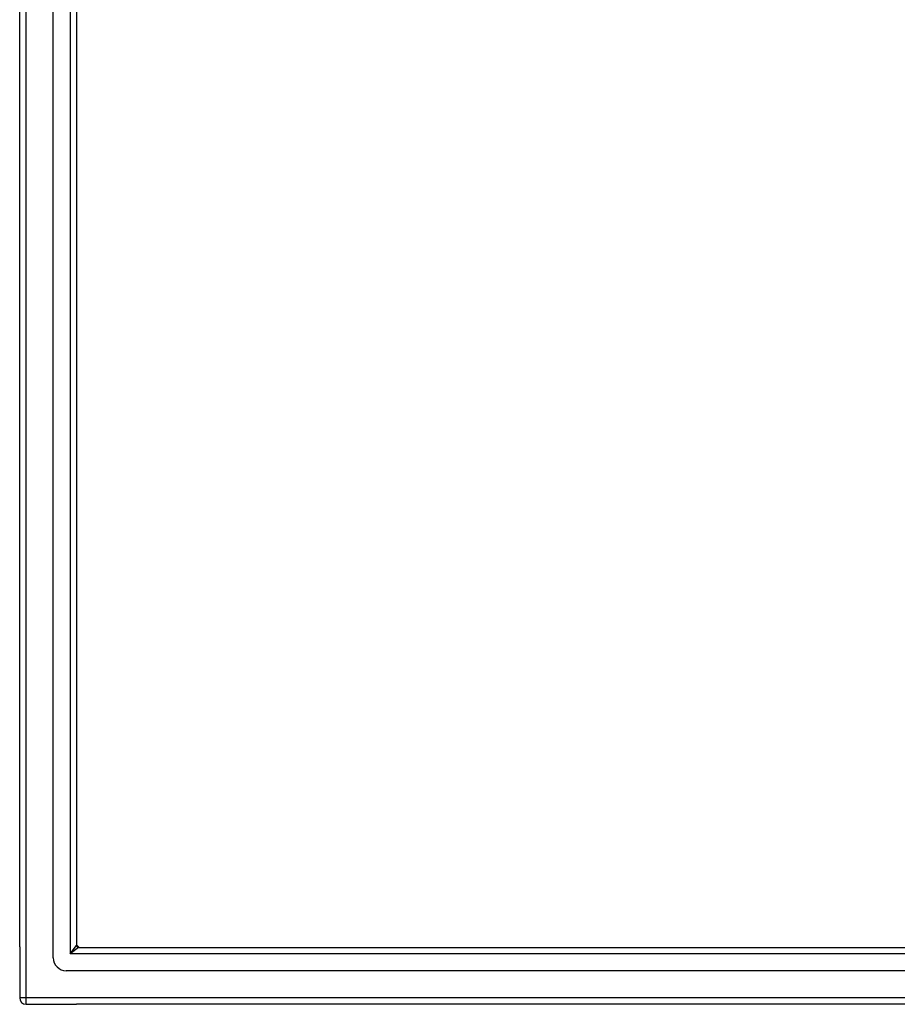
# Model space of a CAD drawing. Header units: inches. Extents: x 15 to 368, y 32 to 178.
# Tile 3 of 82: x 131 to 144, y 95 to 110. Entities that reach past the tile are written whole.
import ezdxf

# ---------------------------------------------------------------- set-up
doc = ezdxf.new("R2010")
doc.units = ezdxf.units.IN
doc.header["$MEASUREMENT"] = 0
doc.layers.add('Visible Edges(ANSI)', color=7, linetype='Continuous', lineweight=25)
doc.layers.add('Visible Tangent Edges(ANSI)', color=7, linetype='Continuous', lineweight=25)

msp = doc.modelspace()

# ---------------------------------------------------------------- linework, layer by layer
at = {"layer": 'Visible Edges(ANSI)'}
for p, q in [((131.034, 95.861), (131.034, 124.444)), ((130.522, 96.027), (130.522, 124.279)), ((131.388, 124.256), (131.388, 96.05)), ((130.522, 96.027), (130.522, 95.252)), ((131.419, 96.019), (201.625, 96.019)), ((201.814, 95.665), (131.231, 95.665)), ((130.621, 95.153), (131.388, 95.153)), ((202.423, 95.153), (131.388, 95.153))]:
    msp.add_line(p, q, dxfattribs=at)
for centre, radius, start, end in [((131.272, 95.903), 0.195, 36.5553, 53.4447), ((131.419, 96.05), 0.031, 180, 270), ((131.231, 95.861), 0.197, 180, 270), ((130.621, 95.252), 0.099, 180, 270)]:
    msp.add_arc(centre, radius, start, end, dxfattribs=at)
at = {"layer": 'Visible Tangent Edges(ANSI)'}
for p, q in [((130.621, 95.252), (130.621, 125.054)), ((131.289, 124.386), (131.289, 95.92)), ((131.289, 95.92), (131.388, 96.05)), ((131.419, 96.019), (131.289, 95.92)), ((201.755, 95.92), (131.289, 95.92)), ((130.621, 95.252), (130.522, 95.252)), ((130.621, 95.153), (130.621, 95.252)), ((202.423, 95.252), (130.621, 95.252))]:
    msp.add_line(p, q, dxfattribs=at)

doc.saveas('drawing.dxf')
